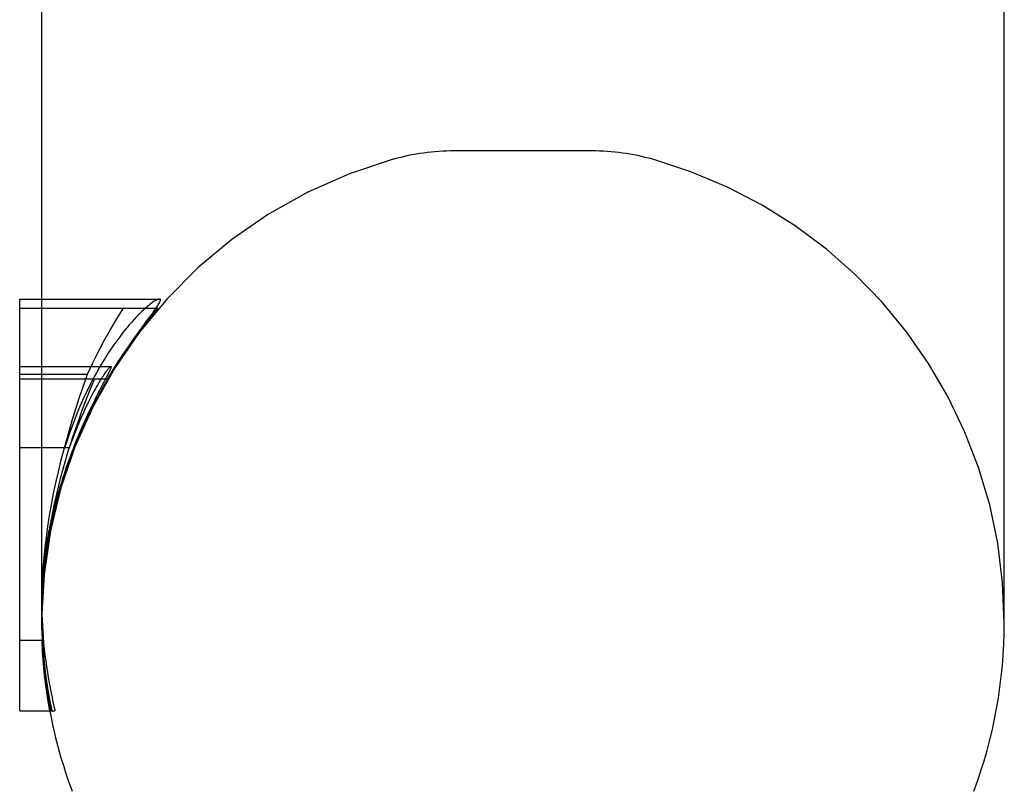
# Model space of a CAD drawing. Header units: inches. Extents: x 0 to 256, y 0 to 165.
# Tile 71 of 88: x 145.191 to 145.817, y 118.571 to 119.062. Entities that reach past the tile are written whole.
import ezdxf

# ---------------------------------------------------------------- set-up
doc = ezdxf.new("R2010")
doc.units = ezdxf.units.IN
doc.header["$LTSCALE"] = 14.05744
doc.header["$MEASUREMENT"] = 0
doc.linetypes.add('HIDDEN', pattern=[0.2, 0.1, -0.1])
doc.layers.get('0').update_dxf_attribs({"linetype": 'CONTINUOUS'})
doc.layers.add('DEFAULT_2', color=8, linetype='HIDDEN')

msp = doc.modelspace()

# ---------------------------------------------------------------- linework, layer by layer
at = {"color": 7, "linetype": 'Continuous'}
for p, q in [((145.81742, 118.67854), (145.81742, 120.65354)), ((145.20542, 118.68638), (145.20542, 119.07484)), ((145.19142, 118.62262), (145.19142, 118.88438)), ((145.19142, 118.88438), (145.20542, 118.88438)), ((145.19142, 118.87862), (145.20542, 118.87862)), ((145.19142, 118.8367), (145.20542, 118.8367)), ((145.19142, 118.62262), (145.21202, 118.62262))]:
    msp.add_line(p, q, dxfattribs=at)
msp.add_lwpolyline([(145.21202, 118.62262), (145.21061, 118.62979), (145.20939, 118.63696), (145.20833, 118.64412), (145.20745, 118.65126), (145.20673, 118.65837), (145.20617, 118.66545), (145.20577, 118.67248), (145.20552, 118.67946), (145.20542, 118.68638)], dxfattribs=at)
for start, end in [(339.51287, 360), (190.53022, 200.48713)]:
    msp.add_arc((145.51142, 118.67854), 0.306, start, end, dxfattribs=at)
at = {"layer": 'DEFAULT_2', "color": 8, "linetype": 'HIDDEN'}
for p, q in [((145.55514, 118.97854), (145.46771, 118.97854)), ((145.20542, 118.88438), (145.28023, 118.88438)), ((145.20542, 118.87862), (145.27926, 118.87862)), ((145.26904, 118.86601), (145.27363, 118.87225)), ((145.27363, 118.87225), (145.27554, 118.87487)), ((145.26651, 118.86251), (145.26904, 118.86601)), ((145.19142, 118.84156), (145.2494, 118.84156)), ((145.19142, 118.83364), (145.24723, 118.83364)), ((145.20542, 118.8367), (145.2345, 118.8367)), ((145.23171, 118.82861), (145.2345, 118.8367)), ((145.24687, 118.83533), (145.24466, 118.83109)), ((145.24759, 118.83673), (145.24687, 118.83533)), ((145.24466, 118.83109), (145.2424, 118.82672)), ((145.24075, 118.8235), (145.23897, 118.81996)), ((145.2424, 118.82672), (145.24075, 118.8235)), ((145.19142, 118.79011), (145.22316, 118.79011)), ((145.22056, 118.79139), (145.22015, 118.79011)), ((145.22097, 118.79266), (145.22056, 118.79139)), ((145.22138, 118.79394), (145.22097, 118.79266)), ((145.22181, 118.79523), (145.22138, 118.79394)), ((145.21713, 118.76531), (145.21642, 118.76293)), ((145.2179, 118.7678), (145.21713, 118.76531)), ((145.21872, 118.77039), (145.2179, 118.7678)), ((145.21573, 118.76059), (145.21505, 118.7582)), ((145.21642, 118.76293), (145.21573, 118.76059)), ((145.21436, 118.75569), (145.21367, 118.75309)), ((145.21505, 118.7582), (145.21436, 118.75569)), ((145.20563, 118.69386), (145.20573, 118.69603)), ((145.20545, 118.68773), (145.20563, 118.69386)), ((145.20545, 118.68767), (145.20542, 118.68238)), ((145.20542, 118.68371), (145.20542, 118.67854)), ((145.20545, 118.68767), (145.20545, 118.68773)), ((145.20544, 118.6778), (145.20542, 118.68308)), ((145.19142, 118.66759), (145.20593, 118.66759)), ((145.21202, 118.62262), (145.21385, 118.62262))]:
    msp.add_line(p, q, dxfattribs=at)
for points in [[(145.28023, 118.88438), (145.27986, 118.88434), (145.27942, 118.88422), (145.27891, 118.88402), (145.27832, 118.88374), (145.27767, 118.88338), (145.27694, 118.88294), (145.27616, 118.88241), (145.27531, 118.88181), (145.27441, 118.88112), (145.27345, 118.88036), (145.27245, 118.87951), (145.27138, 118.87858), (145.27027, 118.87758), (145.26911, 118.87648), (145.2679, 118.87529), (145.26663, 118.87401), (145.2653, 118.87263), (145.26393, 118.87115), (145.26251, 118.86956), (145.26106, 118.86789), (145.25957, 118.86613), (145.25808, 118.8643), (145.25658, 118.86241), (145.25508, 118.86045)], [(145.27554, 118.87487), (145.27638, 118.87604), (145.27715, 118.87712), (145.27785, 118.87811), (145.27847, 118.87903), (145.27903, 118.87987), (145.27951, 118.88065), (145.27993, 118.88135), (145.28027, 118.88198), (145.28054, 118.88254), (145.28073, 118.88303), (145.28085, 118.88345), (145.28088, 118.88379), (145.28084, 118.88405), (145.28071, 118.88423), (145.28051, 118.88434), (145.28023, 118.88438)], [(145.2345, 118.8367), (145.23789, 118.84393), (145.24146, 118.85107), (145.2452, 118.85811), (145.24912, 118.86505), (145.25319, 118.87189), (145.25744, 118.87862)], [(145.27926, 118.87862), (145.27336, 118.87153), (145.26769, 118.86428), (145.26223, 118.85686), (145.257, 118.84927), (145.252, 118.84153), (145.24723, 118.83364)], [(145.25508, 118.86045), (145.25318, 118.85789), (145.25129, 118.85525), (145.24941, 118.85253), (145.24755, 118.84973), (145.2457, 118.84683), (145.24386, 118.84384), (145.24203, 118.84074), (145.24021, 118.83754), (145.2384, 118.83423), (145.23661, 118.83081), (145.23485, 118.8273), (145.23311, 118.82368), (145.2314, 118.81995), (145.22971, 118.8161), (145.22804, 118.8121), (145.22638, 118.80794), (145.22474, 118.80361), (145.22313, 118.7991)], [(145.2315, 118.80216), (145.23343, 118.80645), (145.23537, 118.81058), (145.23731, 118.81457), (145.23925, 118.81841), (145.24117, 118.82209), (145.24307, 118.82563), (145.24496, 118.82903), (145.24682, 118.83228), (145.24865, 118.83541), (145.25046, 118.83841), (145.25223, 118.84129), (145.25396, 118.84404), (145.25566, 118.84668), (145.25732, 118.84922), (145.25894, 118.85166), (145.26054, 118.85401), (145.26209, 118.85626), (145.2636, 118.85843), (145.26508, 118.86051), (145.26651, 118.86251)], [(145.24131, 118.83027), (145.24188, 118.83123), (145.24245, 118.83218), (145.24302, 118.83311), (145.24358, 118.83401), (145.24412, 118.83486), (145.24464, 118.83566), (145.24512, 118.83639), (145.24558, 118.83706), (145.24599, 118.83767), (145.24639, 118.83822), (145.24675, 118.83873), (145.2471, 118.83919), (145.24743, 118.83962), (145.24774, 118.84001), (145.24803, 118.84036), (145.24831, 118.84068), (145.24857, 118.84095), (145.2488, 118.84118), (145.249, 118.84135), (145.24916, 118.84147), (145.2493, 118.84154), (145.2494, 118.84156)], [(145.2494, 118.84156), (145.24948, 118.84154), (145.24953, 118.84148), (145.24955, 118.84136), (145.24954, 118.8412), (145.24949, 118.84099), (145.24942, 118.84073), (145.24931, 118.84043), (145.24918, 118.8401), (145.24902, 118.83973), (145.24885, 118.83933), (145.24865, 118.83889), (145.24842, 118.83842), (145.24817, 118.83791), (145.2479, 118.83735), (145.24759, 118.83673)], [(145.23901, 118.83364), (145.23672, 118.82812), (145.23462, 118.82292), (145.23273, 118.81807), (145.23099, 118.81348), (145.22937, 118.80909), (145.22786, 118.80485), (145.22641, 118.80068), (145.22502, 118.79653), (145.22365, 118.79231), (145.2223, 118.78803), (145.22098, 118.78367), (145.21969, 118.77925), (145.21844, 118.77477), (145.21723, 118.77025), (145.21607, 118.76571), (145.21496, 118.76114)], [(145.20836, 118.7327), (145.20933, 118.73972), (145.21043, 118.74672), (145.21165, 118.75371), (145.21299, 118.76067), (145.21445, 118.7676), (145.21601, 118.77451), (145.21767, 118.78138), (145.21944, 118.78821), (145.22129, 118.79502), (145.22324, 118.80181), (145.22526, 118.80856), (145.22735, 118.81528), (145.2295, 118.82196), (145.23171, 118.82861)], [(145.22316, 118.79011), (145.22394, 118.79228), (145.22474, 118.79446), (145.22557, 118.79666), (145.22641, 118.79885), (145.22728, 118.80103), (145.22815, 118.80318), (145.22904, 118.80531), (145.22993, 118.80741), (145.23082, 118.80946), (145.23172, 118.81147), (145.23263, 118.81345), (145.23354, 118.81539), (145.23445, 118.81731), (145.23537, 118.81918), (145.23627, 118.82098), (145.23715, 118.8227), (145.238, 118.82432), (145.23881, 118.82582), (145.23955, 118.82718), (145.24022, 118.82838), (145.24081, 118.82941), (145.24131, 118.83027)], [(145.23897, 118.81996), (145.23803, 118.81806), (145.23705, 118.81606), (145.23604, 118.81395), (145.23499, 118.81173), (145.23391, 118.80939), (145.23278, 118.80692), (145.23162, 118.80432)], [(145.23162, 118.80432), (145.23051, 118.80178), (145.22942, 118.79924), (145.22836, 118.79669), (145.22732, 118.79415), (145.2263, 118.79161), (145.22532, 118.78908), (145.22436, 118.78658), (145.22344, 118.78409), (145.22254, 118.78163), (145.22168, 118.7792), (145.22085, 118.77681), (145.22005, 118.77446)], [(145.21486, 118.75414), (145.21556, 118.75681), (145.21629, 118.7595), (145.21705, 118.7622), (145.21784, 118.76492), (145.21867, 118.76768), (145.21955, 118.77049), (145.22047, 118.77337), (145.22145, 118.77631), (145.22249, 118.77935), (145.2236, 118.78246), (145.22477, 118.78565), (145.226, 118.78889), (145.22729, 118.79217), (145.22864, 118.79548), (145.23004, 118.79881), (145.2315, 118.80216)], [(145.22246, 118.79716), (145.22224, 118.79652), (145.22181, 118.79523)], [(145.22313, 118.7991), (145.2229, 118.79846), (145.22246, 118.79716)], [(145.22005, 118.77446), (145.2196, 118.77308), (145.21872, 118.77039)], [(145.21496, 118.76114), (145.21318, 118.75324), (145.21159, 118.74539), (145.21018, 118.73758), (145.20897, 118.72987), (145.20795, 118.72226), (145.20711, 118.71478), (145.20645, 118.70749), (145.20596, 118.70036)], [(145.20654, 118.70717), (145.20678, 118.70955), (145.20703, 118.71192), (145.20731, 118.71429), (145.2076, 118.71663), (145.2079, 118.71893), (145.20822, 118.72117), (145.20854, 118.72331), (145.20886, 118.72536), (145.20917, 118.7273), (145.20949, 118.72915), (145.2098, 118.73093), (145.21011, 118.73266), (145.21043, 118.73434), (145.21075, 118.736), (145.21108, 118.73766), (145.21142, 118.73934), (145.21178, 118.74106), (145.21216, 118.74282), (145.21257, 118.74463), (145.21299, 118.74648), (145.21343, 118.74836), (145.21389, 118.75026), (145.21436, 118.75219), (145.21486, 118.75414)], [(145.21367, 118.75309), (145.21332, 118.75177), (145.21298, 118.75042), (145.21264, 118.74906), (145.2123, 118.74768), (145.21197, 118.74629), (145.21163, 118.74487), (145.2113, 118.74342), (145.21098, 118.74196), (145.21065, 118.74047)], [(145.21065, 118.74047), (145.21035, 118.73904), (145.21006, 118.73761), (145.20977, 118.73616), (145.20949, 118.73471), (145.20922, 118.73326), (145.20895, 118.73179), (145.2087, 118.73033), (145.20845, 118.72886), (145.20821, 118.72738), (145.20798, 118.72588), (145.20776, 118.72434), (145.20754, 118.72277), (145.20732, 118.72115), (145.20712, 118.71954), (145.20693, 118.71799), (145.20677, 118.7165), (145.20662, 118.71513), (145.20649, 118.71384), (145.20638, 118.71261), (145.20627, 118.71144), (145.20618, 118.7103), (145.20609, 118.70916), (145.206, 118.70801), (145.20592, 118.70685), (145.20585, 118.70566), (145.20578, 118.70446), (145.20571, 118.70324), (145.20566, 118.702), (145.2056, 118.70075), (145.20556, 118.69948)], [(145.20542, 118.6877), (145.20547, 118.69324), (145.20565, 118.70004), (145.20596, 118.70676), (145.20639, 118.71339), (145.20695, 118.71993), (145.2076, 118.72637), (145.20836, 118.7327)], [(145.20585, 118.69823), (145.20599, 118.70044), (145.20616, 118.70266), (145.20634, 118.70491), (145.20654, 118.70717)], [(145.20556, 118.69948), (145.20548, 118.69649), (145.20543, 118.6934), (145.20542, 118.6913)], [(145.20596, 118.70036), (145.20574, 118.69595), (145.20557, 118.69148), (145.20546, 118.68695)], [(145.20542, 118.69023), (145.20546, 118.68697), (145.20554, 118.68363), (145.20566, 118.68021), (145.20583, 118.6767), (145.20606, 118.67313), (145.20633, 118.66949), (145.20666, 118.66579)], [(145.20593, 118.66759), (145.20582, 118.66944), (145.20573, 118.67126), (145.20565, 118.67304), (145.20558, 118.6748), (145.20552, 118.67652), (145.20548, 118.67821), (145.20545, 118.67986), (145.20543, 118.68149)], [(145.20544, 118.6778), (145.20553, 118.67322), (145.20569, 118.66868), (145.20591, 118.66416), (145.20619, 118.65967), (145.20654, 118.65513), (145.20697, 118.65046), (145.20749, 118.6456), (145.20812, 118.64046), (145.2089, 118.63497), (145.20986, 118.629), (145.21102, 118.62262)], [(145.21058, 118.62262), (145.20929, 118.63005), (145.20819, 118.63752), (145.20727, 118.64501), (145.20653, 118.65252), (145.20598, 118.66005), (145.20562, 118.66759)], [(145.20666, 118.66579), (145.20706, 118.66185), (145.20751, 118.65801), (145.20799, 118.65428), (145.2085, 118.65066), (145.20903, 118.64714), (145.20959, 118.64373), (145.21017, 118.64041), (145.21076, 118.63719), (145.21137, 118.63408), (145.21198, 118.63107)], [(145.21198, 118.63107), (145.21227, 118.62966), (145.21258, 118.62825), (145.21289, 118.62684), (145.2132, 118.62543), (145.21352, 118.62402), (145.21385, 118.62262)]]:
    msp.add_lwpolyline(points, dxfattribs=at)
for centre, radius, start, end in [((145.46771, 118.83479), 0.14375, 90, 105.63034), ((145.55514, 118.83479), 0.14375, 74.36966, 90), ((145.51142, 118.67854), 0.306, 105.63034, 190.53022), ((145.51142, 118.67854), 0.306, 0, 74.36966)]:
    msp.add_arc(centre, radius, start, end, dxfattribs=at)

doc.saveas('drawing.dxf')
